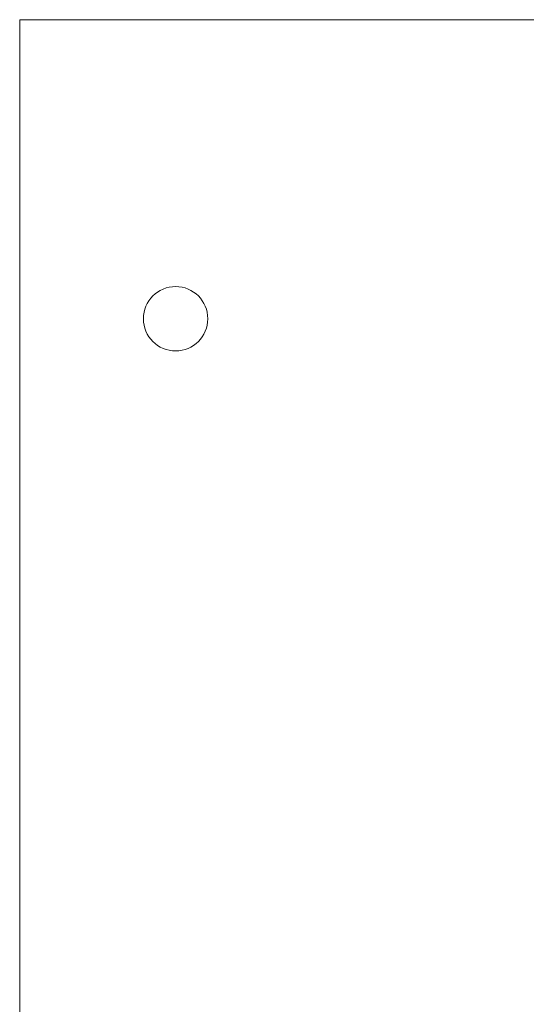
# Model space of a CAD drawing. Header units: millimetres. Extents: x -354 to 271, y -338 to 361.
# Tile 13 of 38: x -354 to -275, y 55 to 208. Entities that reach past the tile are written whole.
import ezdxf

# ---------------------------------------------------------------- set-up
doc = ezdxf.new("R2010")
doc.units = ezdxf.units.MM
doc.header["$MEASUREMENT"] = 0
doc.layers.add('Layer 1', color=7, linetype='Continuous')

msp = doc.modelspace()

# ---------------------------------------------------------------- linework, layer by layer
at = {"layer": 'Layer 1', "color": 175, "lineweight": 20}
for points, knots in [([(-353.5484, -42.3756), (-353.5484, -42.3756), (28.0572, -42.3756), (28.0572, -42.3756), (28.0572, -42.3756), (28.0572, -42.3756), (28.0572, 207.6244), (28.0572, 207.6244), (28.0572, 207.6244), (28.0572, 207.6244), (-353.5484, 207.6244), (-353.5484, 207.6244), (-353.5484, 207.6244), (-353.5484, 207.6244), (-353.5484, -42.3756), (-353.5484, -42.3756), (-353.5484, -42.3756), (-353.5484, -42.3756), (-353.5484, -42.3756), (-353.5484, -42.3756)], [0, 0, 0, 0, 0.16666667, 0.16666667, 0.16666667, 0.16666667, 0.33333333, 0.33333333, 0.33333333, 0.33333333, 0.5, 0.5, 0.5, 0.5, 0.66666667, 0.66666667, 0.66666667, 0.66666667, 1, 1, 1, 1]), ([(-329.3297, 166.1674), (-332.0911, 166.1674), (-334.3297, 163.9288), (-334.3297, 161.1674), (-334.3297, 161.1674), (-334.3297, 158.406), (-332.0911, 156.1674), (-329.3297, 156.1674), (-329.3297, 156.1674), (-326.5683, 156.1674), (-324.3297, 158.406), (-324.3297, 161.1674), (-324.3297, 161.1674), (-324.3297, 163.9288), (-326.5683, 166.1674), (-329.3297, 166.1674)], [0, 0, 0, 0, 0.2, 0.2, 0.2, 0.2, 0.4, 0.4, 0.4, 0.4, 0.6, 0.6, 0.6, 0.6, 1, 1, 1, 1]), ([(-329.3297, 166.1674), (-332.0911, 166.1674), (-334.3297, 163.9288), (-334.3297, 161.1674), (-334.3297, 161.1674), (-334.3297, 158.406), (-332.0911, 156.1674), (-329.3297, 156.1674), (-329.3297, 156.1674), (-326.5683, 156.1674), (-324.3297, 158.406), (-324.3297, 161.1674), (-324.3297, 161.1674), (-324.3297, 163.9288), (-326.5683, 166.1674), (-329.3297, 166.1674)], [0, 0, 0, 0, 0.2, 0.2, 0.2, 0.2, 0.4, 0.4, 0.4, 0.4, 0.6, 0.6, 0.6, 0.6, 1, 1, 1, 1]), ([(-329.3297, 166.1674), (-332.0911, 166.1674), (-334.3297, 163.9288), (-334.3297, 161.1674), (-334.3297, 161.1674), (-334.3297, 158.406), (-332.0911, 156.1674), (-329.3297, 156.1674), (-329.3297, 156.1674), (-326.5683, 156.1674), (-324.3297, 158.406), (-324.3297, 161.1674), (-324.3297, 161.1674), (-324.3297, 163.9288), (-326.5683, 166.1674), (-329.3297, 166.1674)], [0, 0, 0, 0, 0.2, 0.2, 0.2, 0.2, 0.4, 0.4, 0.4, 0.4, 0.6, 0.6, 0.6, 0.6, 1, 1, 1, 1]), ([(-329.3297, 166.1674), (-332.0911, 166.1674), (-334.3297, 163.9288), (-334.3297, 161.1674), (-334.3297, 161.1674), (-334.3297, 158.406), (-332.0911, 156.1674), (-329.3297, 156.1674), (-329.3297, 156.1674), (-326.5683, 156.1674), (-324.3297, 158.406), (-324.3297, 161.1674), (-324.3297, 161.1674), (-324.3297, 163.9288), (-326.5683, 166.1674), (-329.3297, 166.1674)], [0, 0, 0, 0, 0.2, 0.2, 0.2, 0.2, 0.4, 0.4, 0.4, 0.4, 0.6, 0.6, 0.6, 0.6, 1, 1, 1, 1]), ([(-329.3297, 166.1674), (-332.0911, 166.1674), (-334.3297, 163.9288), (-334.3297, 161.1674), (-334.3297, 161.1674), (-334.3297, 158.406), (-332.0911, 156.1674), (-329.3297, 156.1674), (-329.3297, 156.1674), (-326.5683, 156.1674), (-324.3297, 158.406), (-324.3297, 161.1674), (-324.3297, 161.1674), (-324.3297, 163.9288), (-326.5683, 166.1674), (-329.3297, 166.1674)], [0, 0, 0, 0, 0.2, 0.2, 0.2, 0.2, 0.4, 0.4, 0.4, 0.4, 0.6, 0.6, 0.6, 0.6, 1, 1, 1, 1]), ([(-329.3297, 166.1674), (-332.0911, 166.1674), (-334.3297, 163.9288), (-334.3297, 161.1674), (-334.3297, 161.1674), (-334.3297, 158.406), (-332.0911, 156.1674), (-329.3297, 156.1674), (-329.3297, 156.1674), (-326.5683, 156.1674), (-324.3297, 158.406), (-324.3297, 161.1674), (-324.3297, 161.1674), (-324.3297, 163.9288), (-326.5683, 166.1674), (-329.3297, 166.1674)], [0, 0, 0, 0, 0.2, 0.2, 0.2, 0.2, 0.4, 0.4, 0.4, 0.4, 0.6, 0.6, 0.6, 0.6, 1, 1, 1, 1]), ([(-329.3297, 166.1674), (-332.0911, 166.1674), (-334.3297, 163.9288), (-334.3297, 161.1674), (-334.3297, 161.1674), (-334.3297, 158.406), (-332.0911, 156.1674), (-329.3297, 156.1674), (-329.3297, 156.1674), (-326.5683, 156.1674), (-324.3297, 158.406), (-324.3297, 161.1674), (-324.3297, 161.1674), (-324.3297, 163.9288), (-326.5683, 166.1674), (-329.3297, 166.1674)], [0, 0, 0, 0, 0.2, 0.2, 0.2, 0.2, 0.4, 0.4, 0.4, 0.4, 0.6, 0.6, 0.6, 0.6, 1, 1, 1, 1]), ([(-329.3297, 166.1674), (-332.0911, 166.1674), (-334.3297, 163.9288), (-334.3297, 161.1674), (-334.3297, 161.1674), (-334.3297, 158.406), (-332.0911, 156.1674), (-329.3297, 156.1674), (-329.3297, 156.1674), (-326.5683, 156.1674), (-324.3297, 158.4059), (-324.3297, 161.1674), (-324.3297, 161.1674), (-324.3297, 163.9288), (-326.5683, 166.1674), (-329.3297, 166.1674)], [0, 0, 0, 0, 0.2, 0.2, 0.2, 0.2, 0.4, 0.4, 0.4, 0.4, 0.6, 0.6, 0.6, 0.6, 1, 1, 1, 1]), ([(-329.3297, 166.1674), (-332.0911, 166.1674), (-334.3297, 163.9288), (-334.3297, 161.1674), (-334.3297, 161.1674), (-334.3297, 158.406), (-332.0911, 156.1674), (-329.3297, 156.1674), (-329.3297, 156.1674), (-326.5683, 156.1674), (-324.3297, 158.4059), (-324.3297, 161.1674), (-324.3297, 161.1674), (-324.3297, 163.9288), (-326.5683, 166.1674), (-329.3297, 166.1674)], [0, 0, 0, 0, 0.2, 0.2, 0.2, 0.2, 0.4, 0.4, 0.4, 0.4, 0.6, 0.6, 0.6, 0.6, 1, 1, 1, 1]), ([(-329.3297, 166.1674), (-332.0911, 166.1674), (-334.3297, 163.9288), (-334.3297, 161.1674), (-334.3297, 161.1674), (-334.3297, 158.406), (-332.0911, 156.1674), (-329.3297, 156.1674), (-329.3297, 156.1674), (-326.5683, 156.1674), (-324.3297, 158.4059), (-324.3297, 161.1674), (-324.3297, 161.1674), (-324.3297, 163.9288), (-326.5683, 166.1674), (-329.3297, 166.1674)], [0, 0, 0, 0, 0.2, 0.2, 0.2, 0.2, 0.4, 0.4, 0.4, 0.4, 0.6, 0.6, 0.6, 0.6, 1, 1, 1, 1]), ([(-329.3297, 166.1674), (-332.0911, 166.1674), (-334.3297, 163.9288), (-334.3297, 161.1674), (-334.3297, 161.1674), (-334.3297, 158.406), (-332.0911, 156.1674), (-329.3297, 156.1674), (-329.3297, 156.1674), (-326.5683, 156.1674), (-324.3297, 158.4059), (-324.3297, 161.1674), (-324.3297, 161.1674), (-324.3297, 163.9288), (-326.5683, 166.1674), (-329.3297, 166.1674)], [0, 0, 0, 0, 0.2, 0.2, 0.2, 0.2, 0.4, 0.4, 0.4, 0.4, 0.6, 0.6, 0.6, 0.6, 1, 1, 1, 1]), ([(-329.3297, 166.1674), (-332.0911, 166.1674), (-334.3297, 163.9288), (-334.3297, 161.1674), (-334.3297, 161.1674), (-334.3297, 158.406), (-332.0911, 156.1674), (-329.3297, 156.1674), (-329.3297, 156.1674), (-326.5683, 156.1674), (-324.3297, 158.4059), (-324.3297, 161.1674), (-324.3297, 161.1674), (-324.3297, 163.9288), (-326.5683, 166.1674), (-329.3297, 166.1674)], [0, 0, 0, 0, 0.2, 0.2, 0.2, 0.2, 0.4, 0.4, 0.4, 0.4, 0.6, 0.6, 0.6, 0.6, 1, 1, 1, 1]), ([(-329.3297, 166.1674), (-332.0911, 166.1674), (-334.3297, 163.9288), (-334.3297, 161.1674), (-334.3297, 161.1674), (-334.3297, 158.406), (-332.0911, 156.1674), (-329.3297, 156.1674), (-329.3297, 156.1674), (-326.5683, 156.1674), (-324.3297, 158.4059), (-324.3297, 161.1674), (-324.3297, 161.1674), (-324.3297, 163.9288), (-326.5683, 166.1674), (-329.3297, 166.1674)], [0, 0, 0, 0, 0.2, 0.2, 0.2, 0.2, 0.4, 0.4, 0.4, 0.4, 0.6, 0.6, 0.6, 0.6, 1, 1, 1, 1]), ([(-329.3297, 166.1674), (-332.0911, 166.1674), (-334.3297, 163.9288), (-334.3297, 161.1674), (-334.3297, 161.1674), (-334.3297, 158.406), (-332.0911, 156.1674), (-329.3297, 156.1674), (-329.3297, 156.1674), (-326.5683, 156.1674), (-324.3297, 158.4059), (-324.3297, 161.1674), (-324.3297, 161.1674), (-324.3297, 163.9288), (-326.5683, 166.1674), (-329.3297, 166.1674)], [0, 0, 0, 0, 0.2, 0.2, 0.2, 0.2, 0.4, 0.4, 0.4, 0.4, 0.6, 0.6, 0.6, 0.6, 1, 1, 1, 1]), ([(-329.3297, 166.1674), (-332.0911, 166.1674), (-334.3297, 163.9288), (-334.3297, 161.1674), (-334.3297, 161.1674), (-334.3297, 158.406), (-332.0911, 156.1674), (-329.3297, 156.1674), (-329.3297, 156.1674), (-326.5683, 156.1674), (-324.3297, 158.4059), (-324.3297, 161.1674), (-324.3297, 161.1674), (-324.3297, 163.9288), (-326.5683, 166.1674), (-329.3297, 166.1674)], [0, 0, 0, 0, 0.2, 0.2, 0.2, 0.2, 0.4, 0.4, 0.4, 0.4, 0.6, 0.6, 0.6, 0.6, 1, 1, 1, 1]), ([(-329.3297, 166.1674), (-332.0911, 166.1674), (-334.3297, 163.9288), (-334.3297, 161.1674), (-334.3297, 161.1674), (-334.3297, 158.406), (-332.0911, 156.1674), (-329.3297, 156.1674), (-329.3297, 156.1674), (-326.5683, 156.1674), (-324.3297, 158.4059), (-324.3297, 161.1674), (-324.3297, 161.1674), (-324.3297, 163.9288), (-326.5683, 166.1674), (-329.3297, 166.1674)], [0, 0, 0, 0, 0.2, 0.2, 0.2, 0.2, 0.4, 0.4, 0.4, 0.4, 0.6, 0.6, 0.6, 0.6, 1, 1, 1, 1]), ([(-329.3297, 166.1674), (-332.0911, 166.1674), (-334.3297, 163.9288), (-334.3297, 161.1674), (-334.3297, 161.1674), (-334.3297, 158.406), (-332.0911, 156.1674), (-329.3297, 156.1674), (-329.3297, 156.1674), (-326.5683, 156.1674), (-324.3297, 158.4059), (-324.3297, 161.1674), (-324.3297, 161.1674), (-324.3297, 163.9288), (-326.5683, 166.1674), (-329.3297, 166.1674)], [0, 0, 0, 0, 0.2, 0.2, 0.2, 0.2, 0.4, 0.4, 0.4, 0.4, 0.6, 0.6, 0.6, 0.6, 1, 1, 1, 1]), ([(-329.3297, 166.1674), (-332.0911, 166.1674), (-334.3297, 163.9288), (-334.3297, 161.1674), (-334.3297, 161.1674), (-334.3297, 158.406), (-332.0911, 156.1674), (-329.3297, 156.1674), (-329.3297, 156.1674), (-326.5683, 156.1674), (-324.3297, 158.4059), (-324.3297, 161.1674), (-324.3297, 161.1674), (-324.3297, 163.9288), (-326.5683, 166.1674), (-329.3297, 166.1674)], [0, 0, 0, 0, 0.2, 0.2, 0.2, 0.2, 0.4, 0.4, 0.4, 0.4, 0.6, 0.6, 0.6, 0.6, 1, 1, 1, 1]), ([(-329.3297, 166.1674), (-332.0911, 166.1674), (-334.3297, 163.9288), (-334.3297, 161.1674), (-334.3297, 161.1674), (-334.3297, 158.406), (-332.0911, 156.1674), (-329.3297, 156.1674), (-329.3297, 156.1674), (-326.5683, 156.1674), (-324.3297, 158.4059), (-324.3297, 161.1674), (-324.3297, 161.1674), (-324.3297, 163.9288), (-326.5683, 166.1674), (-329.3297, 166.1674)], [0, 0, 0, 0, 0.2, 0.2, 0.2, 0.2, 0.4, 0.4, 0.4, 0.4, 0.6, 0.6, 0.6, 0.6, 1, 1, 1, 1]), ([(-329.3297, 166.1674), (-332.0911, 166.1674), (-334.3297, 163.9288), (-334.3297, 161.1674), (-334.3297, 161.1674), (-334.3297, 158.406), (-332.0911, 156.1674), (-329.3297, 156.1674), (-329.3297, 156.1674), (-326.5683, 156.1674), (-324.3297, 158.4059), (-324.3297, 161.1674), (-324.3297, 161.1674), (-324.3297, 163.9288), (-326.5683, 166.1674), (-329.3297, 166.1674)], [0, 0, 0, 0, 0.2, 0.2, 0.2, 0.2, 0.4, 0.4, 0.4, 0.4, 0.6, 0.6, 0.6, 0.6, 1, 1, 1, 1]), ([(-329.3297, 166.1674), (-332.0911, 166.1674), (-334.3297, 163.9288), (-334.3297, 161.1674), (-334.3297, 161.1674), (-334.3297, 158.406), (-332.0911, 156.1674), (-329.3297, 156.1674), (-329.3297, 156.1674), (-326.5683, 156.1674), (-324.3297, 158.4059), (-324.3297, 161.1674), (-324.3297, 161.1674), (-324.3297, 163.9288), (-326.5683, 166.1674), (-329.3297, 166.1674)], [0, 0, 0, 0, 0.2, 0.2, 0.2, 0.2, 0.4, 0.4, 0.4, 0.4, 0.6, 0.6, 0.6, 0.6, 1, 1, 1, 1])]:
    msp.add_open_spline(points, degree=3, knots=knots, dxfattribs=at)
for points in [[(-329.3297, 166.1674), (-329.3297, 166.1674), (-329.3297, 166.1674), (-329.3297, 166.1674)], [(-329.3297, 166.1674), (-329.3297, 166.1674), (-329.3297, 166.1674), (-329.3297, 166.1674)], [(-334.3297, 161.1674), (-334.3297, 161.1674), (-334.3297, 161.1674), (-334.3297, 161.1674)], [(-324.3297, 161.1674), (-324.3297, 161.1674), (-324.3297, 161.1674), (-324.3297, 161.1674)], [(-329.3297, 156.1674), (-329.3297, 156.1674), (-329.3297, 156.1674), (-329.3297, 156.1674)]]:
    msp.add_open_spline(points, degree=3, dxfattribs=at)

doc.saveas('drawing.dxf')
